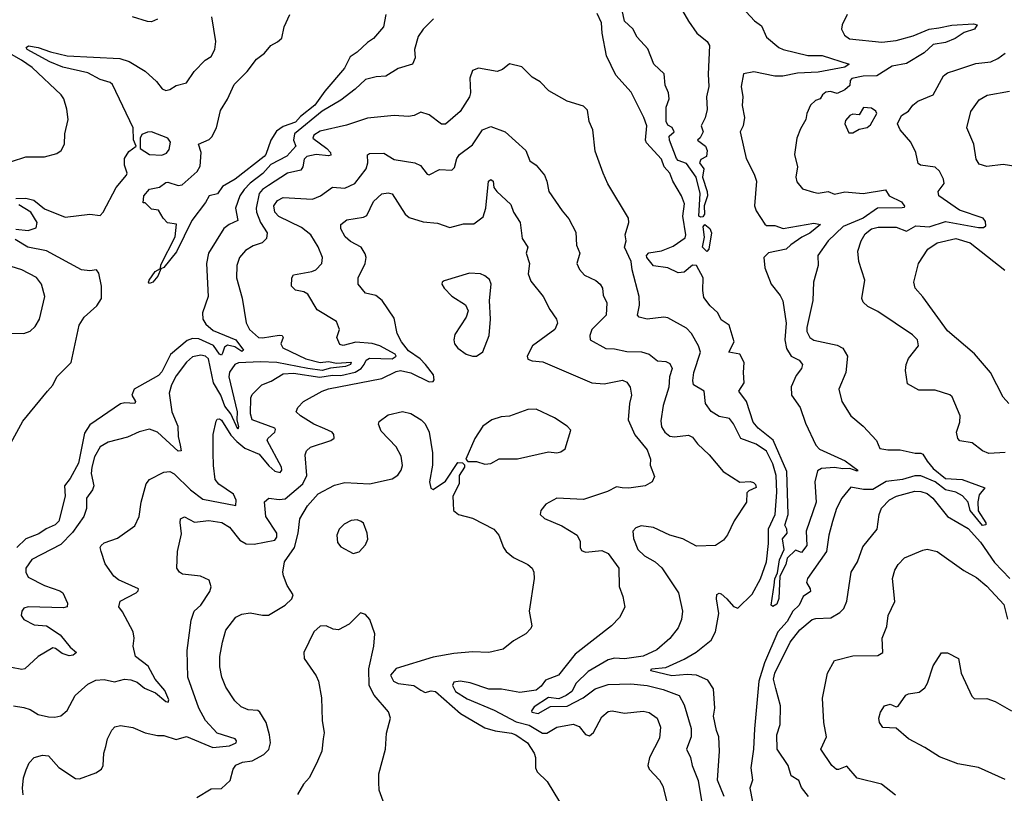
# Model space of a CAD drawing. Extents: x 1268547 to 1425625, y 515768 to 616754.
# Tile 78 of 256: x 1288435 to 1293221, y 605360 to 609120. Entities that reach past the tile are written whole.
import ezdxf

# ---------------------------------------------------------------- set-up
doc = ezdxf.new("R2010")
doc.units = 0

msp = doc.modelspace()

# ---------------------------------------------------------------- linework, layer by layer
at = {"layer": '0CON10XD'}
for points in [[(1291645, 609182.9), (1291685, 609112.5), (1291725.6, 609055), (1291776, 609015), (1291788, 608995), (1291781.2, 608855), (1291784.5, 608795), (1291772.5, 608745), (1291775.7, 608684.3), (1291767.3, 608642.7), (1291747.5, 608605), (1291756.7, 608575), (1291743, 608547), (1291730, 608535), (1291767.5, 608505), (1291776.7, 608485), (1291772.5, 608455), (1291745, 608441.2), (1291738.6, 608425), (1291760, 608395), (1291753.3, 608355), (1291776.5, 608285), (1291777.1, 608265), (1291761.8, 608215), (1291762.5, 608175), (1291755, 608162.5), (1291745, 608160), (1291735.9, 608165.9), (1291741.5, 608275), (1291722.3, 608355), (1291675, 608421.4), (1291635, 608436.7), (1291627.5, 608445), (1291593, 608535), (1291591.1, 608555), (1291615.3, 608575), (1291606.2, 608596.2), (1291585, 608607.1), (1291576.9, 608625), (1291576.9, 608695), (1291591.3, 608735), (1291588.2, 608765), (1291571.9, 608801.9), (1291566.7, 608856.7), (1291517.6, 608905), (1291488.1, 608978.1), (1291435.3, 609035), (1291415.4, 609075.4), (1291373.6, 609113.6), (1291358.6, 609188.6)], [(1290446.7, 609125), (1290395.4, 609074.6), (1290371.7, 609038.3), (1290354.3, 608975.7), (1290357.1, 608935), (1290343.8, 608905), (1290275, 608882.5), (1290215, 608845.4), (1290167.6, 608842.4), (1290115, 608829.1), (1290065, 608782.1), (1289995, 608729.6), (1289904.7, 608675.3), (1289770.9, 608565), (1289765.4, 608535.4), (1289776.6, 608505), (1289732.7, 608457.3), (1289655, 608416.2), (1289616.9, 608373.1), (1289555, 608325.4), (1289525.9, 608295), (1289505, 608264.6), (1289483.7, 608205), (1289494.4, 608145), (1289452, 608125), (1289426.9, 608105), (1289352.2, 607985), (1289342.1, 607935), (1289350, 607775), (1289322.8, 607695), (1289324.2, 607665), (1289339.9, 607639.9), (1289375, 607610.6), (1289485, 607565.2), (1289523.1, 607515), (1289515, 607507.8), (1289480.9, 607530.9), (1289445, 607539), (1289430.8, 607529.2), (1289420.5, 607499.5), (1289415, 607490), (1289405, 607494.6), (1289376.8, 607536.8), (1289305, 607568.7), (1289275, 607571.4), (1289248.3, 607561.7), (1289167.3, 607492.7), (1289125, 607408.7), (1289109.7, 607390.3), (1288991.2, 607325), (1288979.2, 607295), (1288997.9, 607265), (1288994.4, 607255.6), (1288945, 607257.9), (1288925, 607253.1), (1288775, 607151), (1288749.9, 607110.1), (1288719.6, 606965), (1288679.5, 606890.5), (1288652.6, 606855), (1288655.1, 606805), (1288625, 606683.6), (1288607.7, 606665), (1288563.8, 606646.2), (1288528.1, 606621.9), (1288465, 606597.8), (1288420.4, 606555)], [(1288524.8, 608985.2), (1288585, 608963.4), (1288665, 608945.2), (1288922.1, 608932.1), (1288966.8, 608916.8), (1289045, 608870), (1289099.7, 608819.7), (1289127.5, 608785), (1289145, 608776.7), (1289165, 608781.2), (1289195, 608800), (1289245, 608813.3), (1289282, 608868), (1289336.6, 608923.4), (1289365, 608942), (1289382.9, 608975), (1289388.1, 609015), (1289368.8, 609135)], [(1289105, 609123.3), (1289075, 609110), (1289055, 609111.2), (1288983.3, 609135)], [(1290213.6, 609145), (1290202.2, 609085), (1290155, 609029.2), (1290125, 609010), (1290075, 608962.2), (1290040.4, 608939.6), (1290012.9, 608885), (1289917, 608773), (1289869.6, 608705), (1289800, 608650), (1289775, 608622.5), (1289715, 608600.8), (1289682.1, 608577.9), (1289654.6, 608535), (1289631.5, 608465), (1289622.2, 608455), (1289482.5, 608345), (1289420.5, 608309.5), (1289396.4, 608273.6), (1289355, 608264.6), (1289338.2, 608231.8), (1289271.8, 608145), (1289197.5, 607992.5), (1289135, 607916.5), (1289121.2, 607908.8), (1289105.6, 607874.4), (1289081.9, 607845), (1289065, 607837.5), (1289060, 607845), (1289063.9, 607855), (1289093.3, 607896.7), (1289118.3, 607911.7), (1289121.3, 607928.7), (1289189.5, 608065), (1289197, 608127), (1289153, 608133), (1289132.5, 608155), (1289110, 608195), (1289075, 608200), (1289045, 608230), (1289035, 608230), (1289037.5, 608265), (1289065, 608296), (1289113.9, 608306.1), (1289145, 608328.8), (1289155, 608331.2), (1289204.6, 608314.6), (1289225, 608318.2), (1289297.6, 608382.4), (1289311.8, 608408.2), (1289317.1, 608475), (1289302.9, 608515), (1289355, 608537.5), (1289369.3, 608550.7), (1289390.9, 608595), (1289411.3, 608678.7), (1289445.4, 608734.6), (1289477.1, 608805), (1289540.9, 608869.1), (1289585, 608927.9), (1289625, 608957.5), (1289654.9, 608995.1), (1289687.7, 609012.3), (1289708.6, 609031.4), (1289719.4, 609085), (1289748.3, 609145)], [(1291965, 609159.2), (1292006.2, 609115), (1292040.9, 609090.9), (1292064.2, 609035), (1292125, 608985.5), (1292145.3, 608975.3), (1292265, 608945.9), (1292335, 608946), (1292466.7, 608905), (1292445, 608889.7), (1292315.2, 608864.8), (1292215, 608861.2), (1292143.3, 608846.7), (1292105, 608846.7), (1292003.8, 608866.2), (1291953.1, 608856.9), (1291942, 608795), (1291949.2, 608745), (1291946.1, 608703.9), (1291958, 608645), (1291950.8, 608605), (1291936.7, 608575), (1291954.1, 608495.9), (1291966.2, 608445), (1292005, 608369.2), (1292015.3, 608335), (1292006.7, 608215), (1292015, 608191.2), (1292056, 608126), (1292065, 608120.4), (1292105, 608119.4), (1292145, 608106), (1292295, 608131.2), (1292326.7, 608125), (1292275, 608082.5), (1292236.1, 608063.9), (1292183.1, 608026.9), (1292160.8, 608005), (1292075, 607986.9), (1292051.5, 607965), (1292057.1, 607915), (1292087.9, 607835), (1292130.7, 607780.7), (1292144.1, 607754.1), (1292159.7, 607645), (1292154.4, 607565), (1292162, 607522), (1292184.5, 607484.5), (1292222.9, 607465), (1292239.6, 607445), (1292235.4, 607425), (1292209.6, 607390.4), (1292184.4, 607335.6), (1292186.6, 607295), (1292228.2, 607235), (1292255, 607158.8), (1292305, 607052.5), (1292323, 607033), (1292446.7, 606976.7), (1292508.8, 606931.2), (1292505, 606926.7), (1292469.6, 606939.6), (1292435, 606937.3), (1292394.5, 606944.5), (1292331.7, 606938.3), (1292312.1, 606927.9), (1292300.3, 606875), (1292306.8, 606775), (1292257.3, 606635), (1292260, 606565), (1292235, 606530), (1292205, 606542.5), (1292165, 606502.5), (1292158.2, 606471.8), (1292129.6, 606415), (1292125, 606307.5), (1292115, 606279.5), (1292095, 606269.1), (1292087.8, 606275), (1292101.6, 606371.6), (1292105, 606402.2), (1292118.5, 606431.5), (1292127.8, 606495), (1292150.5, 606545), (1292143.1, 606596.9), (1292164.4, 606625), (1292164, 606645), (1292154.3, 606664.3), (1292169.7, 606715), (1292162.8, 606925), (1292097, 607077), (1292024.7, 607135), (1292000.3, 607165), (1291967, 607265), (1291930.4, 607315), (1291956.7, 607355), (1291952.4, 607405), (1291956.3, 607455), (1291935, 607494.3), (1291881.5, 607505), (1291907.7, 607555), (1291883.6, 607635), (1291845, 607661.5), (1291828, 607695), (1291790.4, 607730.4), (1291760.5, 607770.5), (1291754.7, 607805), (1291756.6, 607865), (1291724.2, 607925), (1291705, 607927.1), (1291665, 607893.8), (1291635, 607889.8), (1291585, 607913.7), (1291515, 607923.3), (1291482.4, 607965), (1291481.6, 607975), (1291493.2, 607986.8), (1291555, 607996.7), (1291610.9, 608019.1), (1291669.7, 608060.3), (1291672.6, 608075), (1291657.4, 608165), (1291666.7, 608225), (1291651.4, 608265), (1291609.4, 608335), (1291595.5, 608375), (1291566.9, 608405), (1291555, 608443.3), (1291481.6, 608521.6), (1291477.1, 608535), (1291482.5, 608605), (1291468.9, 608645), (1291407.6, 608767.6), (1291331.5, 608851.5), (1291286.6, 608945), (1291265.6, 609055), (1291262, 609105), (1291240.9, 609150.9)], [(1292456.7, 609145), (1292432, 609095), (1292428.8, 609075), (1292443.8, 609045), (1292467.9, 609027.9), (1292625, 609011.2), (1292695, 609019.5), (1292777.7, 609042.3), (1292855, 609073.6), (1292901.6, 609081.6), (1292965, 609093.8), (1293070.9, 609100.9), (1293088, 609095), (1293075.6, 609075), (1293025, 609058.8), (1292981, 609029), (1292935, 609009.2), (1292875, 608999.1), (1292830.8, 608959.2), (1292745, 608906.9), (1292675, 608894.2), (1292601.7, 608848.3), (1292535, 608846.6), (1292480, 608835), (1292471.6, 608825), (1292469.9, 608800.1), (1292445, 608779.6), (1292407.9, 608762.1), (1292375, 608771.2), (1292352.6, 608767.4), (1292336.8, 608755), (1292325.8, 608735), (1292302.8, 608727.2), (1292277.7, 608705), (1292261.2, 608665), (1292256.5, 608635), (1292229.6, 608590.4), (1292211.9, 608545), (1292200.9, 608465), (1292215.7, 608405), (1292207.7, 608355), (1292212.7, 608332.7), (1292239, 608299), (1292292.5, 608282.5), (1292315, 608277.5), (1292365, 608285.5), (1292395, 608272.8), (1292445, 608284.5), (1292535, 608276.2), (1292643.6, 608293.6), (1292661.5, 608265), (1292720.7, 608235), (1292735.5, 608214.5), (1292733, 608207), (1292724.7, 608205.3), (1292604.9, 608205.1), (1292534.1, 608155), (1292438, 608115), (1292363.6, 608045), (1292314.3, 607975), (1292315.8, 607925), (1292293.3, 607845), (1292289.1, 607755), (1292260, 607625), (1292260.9, 607605), (1292275, 607575.8), (1292295, 607562.5), (1292408.3, 607538.3), (1292435, 607524.3), (1292457.8, 607485), (1292450.9, 607405), (1292415.7, 607325), (1292430, 607265), (1292474.6, 607194.6), (1292534.2, 607144.2), (1292598.8, 607075), (1292615, 607036), (1292655, 607029.1), (1292715, 607029.8), (1292786.8, 607013.2), (1292815, 607013.9), (1292825, 607009.2), (1292845, 606974.1), (1292875, 606938.7), (1292935, 606891.2), (1293016, 606886), (1293126.2, 606845), (1293098.5, 606811.5), (1293092.2, 606777.8), (1293093.4, 606733.4), (1293130.6, 606675), (1293130, 606665), (1293115, 606661.5), (1293055, 606734.4), (1293044.2, 606775), (1293016.8, 606806.8), (1292985, 606823.3), (1292935, 606834.9), (1292885, 606874.3), (1292815, 606904.2), (1292785, 606903.6), (1292725, 606884.9), (1292645.6, 606875.6), (1292582.3, 606837.7), (1292536.5, 606836.5), (1292475, 606848.5), (1292431.4, 606795), (1292404.4, 606745), (1292385, 606681.2), (1292367.8, 606615), (1292356.3, 606535), (1292263.2, 606405), (1292259.7, 606385), (1292277.5, 606355), (1292278.8, 606341.2), (1292242.4, 606317.6), (1292222.7, 606275), (1292192.8, 606245), (1292165.2, 606195), (1292120.2, 606145), (1292055.7, 605994.3), (1292027.2, 605905), (1292007, 605673), (1292001.9, 605575), (1291987.9, 605485), (1291997.3, 605425), (1291983.7, 605385), (1292010.8, 605245)], [(1288395, 608431.8), (1288465, 608453.5), (1288555, 608454.2), (1288615, 608470.8), (1288636, 608485), (1288652, 608515), (1288654.4, 608565), (1288670, 608635), (1288664.4, 608685), (1288649.4, 608735), (1288636.9, 608755), (1288495, 608887.5), (1288443.7, 608923.7), (1288325, 608990.8)], [(1288415, 608251.5), (1288465, 608253.1), (1288503.1, 608243.1), (1288555, 608200.8), (1288655, 608160), (1288775.9, 608175.9), (1288825, 608168.8), (1288840.8, 608185), (1288904, 608305), (1288953.3, 608365), (1288956.7, 608375), (1288943.9, 608413.9), (1288944, 608445), (1288965, 608480), (1289000, 608505), (1288987, 608537), (1288985.6, 608595), (1288885.8, 608805), (1288875, 608815.4), (1288825, 608829.5), (1288765, 608862.7), (1288645, 608890.1), (1288581.6, 608915), (1288471.6, 608975), (1288465.4, 608985), (1288477.3, 608992.7), (1288524.8, 608985.2)], [(1293225, 607017.3), (1293145, 607012.5), (1293115, 607024.2), (1293065, 607063.8), (1293005, 607073.8), (1292994, 607085), (1292988, 607115), (1293004.2, 607165), (1293005.8, 607195), (1292967.2, 607287.2), (1292955, 607296.7), (1292885, 607319.4), (1292805, 607320), (1292750.3, 607350.3), (1292740, 607415), (1292744, 607445), (1292755.6, 607474.4), (1292803.8, 607535), (1292798.1, 607565), (1292775, 607588.1), (1292605, 607702.5), (1292556.4, 607726.4), (1292535, 607747.5), (1292528.8, 607765), (1292543.1, 607855), (1292513.6, 607945), (1292508.9, 607995), (1292525, 608046), (1292545, 608078.9), (1292575, 608104.5), (1292608.2, 608111.8), (1292695, 608112.7), (1292745, 608092.7), (1292791, 608119), (1292855, 608114.3), (1292935, 608139.6), (1293095, 608110.3), (1293119.3, 608110.7), (1293130.8, 608119.2), (1293129.7, 608139.7), (1293118, 608155), (1293002.9, 608195), (1292902, 608265), (1292898.8, 608285), (1292927.5, 608325), (1292924.4, 608345), (1292905, 608384.2), (1292885, 608403.3), (1292813.8, 608413.8), (1292802.1, 608422.1), (1292790, 608475), (1292765.6, 608525.6), (1292714.4, 608584.4), (1292702, 608615), (1292721.2, 608655), (1292755, 608676.2), (1292776, 608705), (1292800, 608725), (1292875, 608755.8), (1292925, 608847.5), (1292945, 608861.4), (1292984.6, 608875.4), (1293082.9, 608907.1), (1293154.3, 608915.7), (1293188.8, 608931.2), (1293225, 608957.1)], [(1291871.1, 606305), (1291905, 606268.6), (1291925, 606260.8), (1291995, 606328.8), (1292035, 606403.1), (1292065.2, 606485), (1292074.8, 606575.2), (1292074.6, 606645.4), (1292106.9, 606715), (1292114.6, 606824.6), (1292112.4, 606905), (1292095, 606962.5), (1292065, 607022.9), (1292015, 607056.8), (1291940, 607085), (1291905, 607155.8), (1291885, 607181.4), (1291835, 607191.5), (1291795, 607216.4), (1291767.9, 607255), (1291761.2, 607315), (1291710, 607345), (1291706, 607366), (1291711.8, 607405), (1291743.2, 607505), (1291734.6, 607535), (1291699.5, 607595), (1291675, 607621.9), (1291585, 607670.6), (1291565, 607674.3), (1291485, 607664.6), (1291445, 607674.4), (1291437.1, 607685), (1291447.8, 607732.2), (1291445.2, 607775.2), (1291411.2, 607905), (1291406.8, 607945), (1291374.4, 608015), (1291382, 608045), (1291378, 608075), (1291395.8, 608135), (1291394.2, 608155), (1291293.2, 608323.2), (1291270.6, 608375), (1291232.1, 608482.1), (1291220, 608585), (1291202.9, 608625), (1291195, 608680), (1291175, 608700), (1291095, 608723.8), (1291006.7, 608775), (1290965, 608818), (1290925, 608841.2), (1290875, 608892), (1290815, 608906.5), (1290781.7, 608878.3), (1290755, 608868.6), (1290665, 608884.2), (1290635.8, 608874.2), (1290623, 608837), (1290625.6, 608765), (1290620.6, 608745), (1290575, 608673.5), (1290505, 608611.9), (1290485, 608611.9), (1290425, 608657.8), (1290385, 608670.8), (1290352.5, 608655), (1290325, 608650), (1290255, 608655.5), (1290125, 608642), (1290022.3, 608607.7), (1289895, 608579.1), (1289865, 608559.5), (1289860, 608545), (1289926.9, 608495), (1289945.3, 608475), (1289947.6, 608462.4), (1289935, 608458.4), (1289875.5, 608465.5), (1289830, 608455), (1289818.1, 608441.9), (1289810.9, 608405), (1289800.3, 608389.7), (1289735.8, 608374.2), (1289644.4, 608314.4), (1289614.7, 608295), (1289598.9, 608275), (1289584.8, 608205), (1289586.2, 608185), (1289605.2, 608135), (1289637.7, 608085), (1289633.6, 608056.4), (1289613.8, 608036.2), (1289569.3, 608020.7), (1289531.5, 607998.5), (1289502.5, 607965), (1289490, 607925), (1289489.2, 607865), (1289516.7, 607766.7), (1289535, 607647.5), (1289551.1, 607615), (1289595, 607575.4), (1289615, 607573.7), (1289695, 607587.8), (1289710.8, 607585), (1289714.6, 607575), (1289704.3, 607545), (1289714.2, 607525), (1289825, 607471.4), (1289895, 607454.6), (1289935, 607459.6), (1289975, 607450.9), (1290045, 607456), (1290043.1, 607445), (1290017.5, 607435), (1289945, 607426.6), (1289905, 607415.6), (1289834.5, 607424.5), (1289685, 607454.3), (1289605, 607457.9), (1289497.8, 607452.2), (1289479.6, 607445), (1289455, 607407.3), (1289451.2, 607385), (1289491.2, 607215), (1289490.5, 607175), (1289498.9, 607141.1), (1289495, 607130.9), (1289460.4, 607205), (1289432, 607242), (1289411.8, 607295), (1289376.6, 607355), (1289351.9, 607471.9), (1289336.9, 607485), (1289315, 607490.7), (1289275, 607482.1), (1289245, 607456.2), (1289195, 607390), (1289171.9, 607345), (1289161.8, 607305), (1289173.9, 607215), (1289203.8, 607145), (1289204.6, 607095), (1289215, 607052.5), (1289219.5, 607025), (1289205, 607024.1), (1289105, 607116.2), (1289065, 607130), (1289015, 607116.9), (1288959.2, 607090.8), (1288865, 607066.8), (1288826.3, 607043.7), (1288798.7, 606995), (1288785.4, 606945), (1288781.5, 606915), (1288794.5, 606855), (1288788.9, 606835), (1288759.5, 606795), (1288760, 606745), (1288746.2, 606705), (1288691.9, 606628.1), (1288635, 606569.1), (1288493.4, 606496.6), (1288464.4, 606455), (1288463.8, 606435), (1288475, 606411.5), (1288555, 606370.8), (1288630, 606345), (1288643.8, 606335), (1288667.5, 606285), (1288665, 606267.5), (1288647.8, 606262.2), (1288475, 606266.8), (1288455, 606260), (1288444.5, 606245), (1288442.2, 606225), (1288454.4, 606205), (1288505, 606179.3), (1288565, 606174.4), (1288630.6, 606130.6), (1288680.3, 606070.3), (1288710, 606045), (1288695, 606031.2), (1288675, 606029.2), (1288640.2, 606040.2), (1288608, 606065), (1288595, 606066.7), (1288524.1, 606025.9), (1288460, 605965), (1288445, 605962), (1288395, 605971.9)], [(1293285.8, 608405), (1293215, 608417.4), (1293135, 608407.5), (1293097.9, 608417.9), (1293083, 608443), (1293071.8, 608515), (1293038.2, 608595), (1293058.5, 608675), (1293099, 608731), (1293136.9, 608753.1), (1293245, 608773.5)], [(1292465, 608570.5), (1292485, 608571.3), (1292515, 608588.3), (1292554.2, 608595.8), (1292570.8, 608609.2), (1292600.3, 608665), (1292596.5, 608676.5), (1292575, 608689.8), (1292536.6, 608693.4), (1292515, 608657.3), (1292485, 608661.6), (1292470.5, 608655), (1292448.9, 608631.1), (1292445.9, 608615), (1292465, 608570.5)], [(1288405, 605785.4), (1288455, 605778.2), (1288485, 605767.7), (1288525, 605742.7), (1288575, 605731.8), (1288605, 605730), (1288635, 605737.1), (1288665, 605762.9), (1288704.4, 605835), (1288765, 605891.5), (1288805, 605911.1), (1288845, 605913.9), (1288895, 605902.2), (1288944.1, 605915.9), (1288975, 605911.8), (1289005, 605900), (1289042, 605872), (1289095, 605848.9), (1289145, 605806.2), (1289156.3, 605803.7), (1289158.8, 605815), (1289139.7, 605859.7), (1289093.6, 605915), (1289059.1, 605979.1), (1288998.1, 606025), (1288985.8, 606075), (1288991.4, 606115), (1288985.7, 606145), (1288935, 606242), (1288917.1, 606267.1), (1288922.5, 606295), (1289000, 606335), (1289011.2, 606345), (1289012, 606355), (1288915, 606398.4), (1288891.8, 606415), (1288850, 606475), (1288830, 606535), (1288826.2, 606555), (1288831.2, 606565), (1288845, 606577.1), (1288910.2, 606599.8), (1288995, 606661.2), (1289014.7, 606705.3), (1289024.7, 606775), (1289048.5, 606865), (1289065, 606885.6), (1289135, 606920.6), (1289165, 606924.2), (1289185, 606913.1), (1289264.9, 606834.9), (1289325, 606789.5), (1289485, 606758.8), (1289486.2, 606785), (1289473.3, 606815), (1289402.7, 606862.7), (1289385.5, 606885), (1289375.8, 606954.2), (1289375.5, 607014.5), (1289374.5, 607105), (1289390.3, 607169.7), (1289395, 607178.8), (1289405, 607180), (1289415, 607174), (1289461.2, 607101.2), (1289489.6, 607069.6), (1289528.7, 607038.7), (1289598.8, 607008.8), (1289645, 606951.4), (1289675, 606925.4), (1289700.9, 606919.1), (1289708.6, 606931.4), (1289707.5, 606945), (1289637.3, 607075), (1289640, 607085), (1289674, 607115), (1289678.3, 607128.3), (1289675.2, 607135.2), (1289565, 607175.6), (1289556.1, 607205), (1289558.1, 607281.9), (1289565, 607298.8), (1289611.2, 607345), (1289657, 607363), (1289715, 607399.5), (1289765, 607402.6), (1289893.3, 607383.3), (1289955, 607392.6), (1289995, 607391.1), (1290065, 607406.5), (1290094.5, 607425), (1290108.9, 607445), (1290118.4, 607465), (1290135, 607475.2), (1290245, 607472.5), (1290264, 607485), (1290260, 607495), (1290185, 607534.5), (1290147.3, 607547.3), (1290067.7, 607552.3), (1290007.1, 607537.1), (1289991.3, 607541.3), (1289976, 607575), (1289988.8, 607615), (1289975, 607653.3), (1289880.9, 607710.9), (1289835, 607785.6), (1289815, 607797.8), (1289775, 607805.8), (1289756, 607825), (1289758, 607865), (1289765, 607880), (1289855, 607896.5), (1289874.7, 607905.3), (1289903.3, 607935), (1289906.8, 607965), (1289885, 608017.1), (1289849.6, 608075), (1289805, 608110.7), (1289694.5, 608164.5), (1289674.8, 608185), (1289670.5, 608215), (1289687.9, 608242.1), (1289715, 608255.6), (1289858.2, 608248.2), (1289896.4, 608263.6), (1289955, 608306.9), (1290015, 608301.2), (1290064.3, 608325), (1290118.8, 608395), (1290126.7, 608425), (1290125.8, 608464.2), (1290135, 608470), (1290205, 608470.9), (1290255, 608441.1), (1290355.3, 608425.3), (1290382.5, 608412.5), (1290415, 608370), (1290425, 608365.6), (1290475, 608391.6), (1290535, 608388.9), (1290548.1, 608401.9), (1290560, 608445), (1290571.9, 608465), (1290635, 608511.9), (1290684.6, 608585.4), (1290725, 608601.4), (1290795, 608575.7), (1290894.5, 608485), (1290915, 608434), (1290945, 608413.8), (1290985, 608364.3), (1290997.5, 608335), (1291007.1, 608285), (1291071.2, 608191.2)], [(1289125, 608462.7), (1289147.8, 608472.2), (1289160.6, 608489.4), (1289167.1, 608525), (1289155, 608544.4), (1289075, 608574.6), (1289055, 608574.4), (1289028.3, 608561.7), (1289020, 608545), (1289020, 608495), (1289065.7, 608465.7), (1289125, 608462.7)], [(1290113.2, 607983.2), (1290094.2, 608014.2), (1290042.3, 608042.3), (1290017.3, 608065), (1289995, 608103.3), (1289995.8, 608125), (1290025, 608148.2), (1290105, 608160), (1290121.9, 608168.1), (1290155, 608236.5), (1290195, 608273.8), (1290225, 608279.6), (1290245, 608273.5), (1290308.5, 608175), (1290328.5, 608158.5), (1290395, 608138.4), (1290465, 608132.2), (1290525, 608110.5), (1290591.5, 608128.5), (1290641.3, 608128.7), (1290687.4, 608162.6), (1290700.8, 608205), (1290713.8, 608335), (1290725, 608343.3), (1290735.7, 608335.7), (1290740, 608305), (1290753.8, 608285), (1290821.7, 608221.7), (1290835.6, 608185), (1290867.1, 608135), (1290876.6, 608056.6), (1290904.2, 608015), (1290895.7, 607985), (1290913.1, 607935), (1290906.9, 607885), (1290919.1, 607849.1), (1290979.2, 607775), (1291011.3, 607711.3), (1291044, 607665), (1291048.6, 607645), (1291035.8, 607615), (1290926.7, 607535), (1290900.8, 607485), (1290905, 607470), (1290925, 607461.9), (1290978.1, 607458.1), (1291215.5, 607355.5), (1291275, 607350), (1291365, 607369.2), (1291385, 607358.5), (1291402.2, 607335), (1291408.9, 607295), (1291398.1, 607255), (1291392.7, 607175), (1291425, 607103.3), (1291485, 607030), (1291500, 606985), (1291498.8, 606955), (1291519.7, 606900.3), (1291508.8, 606875), (1291475, 606854.3), (1291395, 606843.1), (1291362.5, 606845), (1291335, 606850), (1291292.5, 606827.5), (1291175, 606788.9), (1291045, 606794.7), (1290992, 606765), (1290968, 606735), (1290964, 606715), (1290985, 606696), (1291070.3, 606660.3), (1291144.3, 606615), (1291158.6, 606585), (1291158.8, 606555), (1291165, 606541.2), (1291185, 606532.9), (1291265, 606540.4), (1291295, 606526.5), (1291346.5, 606455), (1291348.2, 606365), (1291366.9, 606316.9), (1291375.6, 606265), (1291350.8, 606215), (1291310.8, 606175), (1291135, 606036.6), (1291053.6, 605935), (1290990, 605910), (1290968.7, 605881.3), (1290945, 605860.9), (1290865, 605850.8), (1290776.4, 605866.4), (1290715, 605867.2), (1290625, 605896.8), (1290575, 605904.7), (1290545, 605900.6), (1290538.9, 605885), (1290552.3, 605855), (1290610.1, 605820.1), (1290740.4, 605765), (1290847, 605707), (1290911.2, 605691.2), (1290975, 605652.2), (1290997.5, 605652.5), (1291045, 605681.8), (1291125, 605696.5), (1291154.2, 605685), (1291185, 605645.7), (1291205, 605640), (1291224.1, 605655.9), (1291265, 605732.5), (1291295, 605757.5), (1291315, 605760.6), (1291375, 605749.6), (1291465, 605758.9), (1291495, 605752.7), (1291533.1, 605725), (1291548.9, 605681.1), (1291545, 605628), (1291496.3, 605533.7), (1291487.9, 605495), (1291495, 605478.1), (1291544.5, 605425), (1291561.2, 605395), (1291596.4, 605253.6)], [(1288415, 608102), (1288475, 608095.5), (1288515, 608108), (1288519.5, 608135), (1288488.8, 608185), (1288430, 608220)], [(1291071.2, 608191.2), (1291103.2, 608153.2), (1291137.9, 608087.9), (1291140.6, 608025), (1291156.5, 607985), (1291143.3, 607935), (1291155.5, 607905.5), (1291179.3, 607879.3), (1291235, 607852.9), (1291255.8, 607835), (1291268.1, 607815), (1291270.8, 607780.8), (1291288.9, 607745), (1291285.4, 607685), (1291215.4, 607615), (1291205.4, 607585), (1291208.1, 607565), (1291282.9, 607522.9), (1291325, 607521.3), (1291385, 607507.8), (1291456.7, 607506.7), (1291495, 607494.2), (1291535, 607461.9), (1291575, 607459.5), (1291595, 607450), (1291605.9, 607425), (1291592.7, 607385), (1291589.3, 607335), (1291561.7, 607245), (1291551.5, 607171.5), (1291555, 607141.2), (1291570.5, 607115), (1291595, 607095.6), (1291617.8, 607092.2), (1291685, 607101.8), (1291705, 607090.6), (1291729.6, 607059.6), (1291786, 607005), (1291854.6, 606924.6), (1291935, 606872), (1291985, 606876), (1292001.7, 606871.7), (1292011.7, 606861.7), (1292013.6, 606846.4), (1291978.8, 606831.2), (1291969.3, 606820.7), (1291968, 606775), (1291906.7, 606685), (1291875, 606616), (1291855, 606590), (1291817.5, 606565), (1291725, 606561.4), (1291657.8, 606597.8), (1291595, 606614.5), (1291515, 606652.2), (1291455, 606660.4), (1291429.6, 606650.4), (1291415.6, 606635), (1291418.3, 606598.3), (1291439.5, 606545), (1291472.1, 606515), (1291523.2, 606485), (1291556.3, 606456.3), (1291637.5, 606335), (1291655.6, 606245), (1291651.1, 606205), (1291635.7, 606165), (1291595, 606112.9), (1291531.9, 606058.1), (1291465, 606027.5), (1291375, 606014.3), (1291325, 606017.8), (1291295, 606009.7), (1291197.7, 605952.3), (1291139.1, 605895), (1291118.4, 605855), (1291091.1, 605835), (1291055, 605820), (1291005, 605826), (1290935, 605780.6), (1290921.6, 605761.6), (1290923.3, 605755), (1290955, 605748.5), (1291015, 605782.4), (1291095.9, 605784.1), (1291173.1, 605825), (1291231.6, 605868.4), (1291295, 605888.8), (1291405, 605892.4), (1291485, 605884.1), (1291562, 605865), (1291639.4, 605835), (1291665, 605790), (1291697.9, 605675), (1291699.1, 605635), (1291675.5, 605575), (1291695.6, 605535), (1291703.3, 605495), (1291731.9, 605421.9), (1291751.8, 605305)], [(1291775, 607993.1), (1291753.5, 608015), (1291763.6, 608063.6), (1291756.6, 608113.4), (1291765, 608125.8), (1291788.5, 608105), (1291796.7, 608085), (1291784.5, 608005), (1291775, 607993.1)], [(1288381.8, 607045), (1288450.3, 607169.7), (1288570.4, 607315), (1288595.2, 607344.8), (1288615.2, 607384.8), (1288684.5, 607455), (1288723.9, 607636.1), (1288748.1, 607675), (1288809.6, 607730.4), (1288832.5, 607765), (1288832.3, 607825), (1288819.1, 607889.1), (1288807.5, 607905), (1288775, 607900), (1288735, 607904), (1288565, 607996.5), (1288474.7, 608014.7), (1288411.8, 608051.8)], [(1293242, 607255), (1293215.8, 607285), (1293154, 607405), (1293075, 607495.7), (1292945, 607608.8), (1292825, 607774.2), (1292787.1, 607815), (1292780.8, 607845), (1292803.6, 607935), (1292849.2, 608005), (1292895, 608036.3), (1292985, 608057.4), (1293055, 608035.9), (1293223.3, 607903.3)], [(1288452.2, 605352.2), (1288448.5, 605385), (1288453.5, 605435), (1288465.4, 605474.6), (1288480.9, 605509.1), (1288505, 605533.8), (1288545, 605545.6), (1288575, 605542.2), (1288625, 605486.5), (1288705, 605433.1), (1288725, 605431.1), (1288805, 605460), (1288831.7, 605478.3), (1288839.5, 605495), (1288843.1, 605555), (1288852.5, 605587.5), (1288861.9, 605625), (1288882, 605668), (1288896.9, 605683.1), (1288925, 605689.2), (1288985, 605680.5), (1289045, 605654.4), (1289105, 605642), (1289135, 605641.9), (1289195, 605622.5), (1289245, 605636.2), (1289373.8, 605583.8), (1289455, 605591.6), (1289486.6, 605605), (1289489.2, 605615), (1289481.2, 605625), (1289395, 605653.5), (1289338, 605715), (1289305.5, 605775), (1289252.1, 605925), (1289248.2, 606055), (1289268.3, 606201.7), (1289282.9, 606245), (1289315.6, 606275), (1289358.9, 606341.1), (1289366, 606364), (1289355.7, 606395.7), (1289313.3, 606415), (1289226.7, 606425), (1289211.2, 606435), (1289198, 606455), (1289201.1, 606535), (1289221.7, 606621.7), (1289213.9, 606676.1), (1289216.7, 606695), (1289235, 606703.8), (1289285, 606678.5), (1289353.5, 606686.5), (1289416.5, 606676.5), (1289455, 606654.6), (1289505, 606590.4), (1289535, 606572.9), (1289575, 606570.5), (1289675, 606591.5), (1289684.6, 606605), (1289684.6, 606625), (1289630.8, 606705), (1289623.7, 606776.3), (1289645.5, 606794.5), (1289695, 606788.1), (1289725, 606791), (1289810.9, 606865), (1289829.5, 606905), (1289822.7, 607005), (1289828.6, 607025), (1289847.4, 607042.6), (1289946.2, 607075), (1289963.3, 607086.7), (1289961.1, 607105), (1289953.2, 607115), (1289917.6, 607132.4), (1289864.3, 607154.3), (1289799.2, 607195), (1289778.8, 607215), (1289786, 607235), (1289814.7, 607265.3), (1289905, 607315.4), (1289935, 607326.6), (1290195, 607376.9), (1290265, 607410.8), (1290285, 607414.7), (1290335, 607403.8), (1290425, 607361.1), (1290445, 607361.4), (1290449.8, 607370.2), (1290445.4, 607395), (1290407.6, 607445), (1290381.5, 607471.5), (1290325, 607511.4), (1290290.9, 607555), (1290270, 607595), (1290255, 607670), (1290197.1, 607755), (1290165, 607780.6), (1290115, 607791.4), (1290080, 607835), (1290079.2, 607865), (1290114.6, 607935.4), (1290118.9, 607965), (1290113.2, 607983.2)], [(1288335, 607597.1), (1288454.4, 607595.6), (1288485, 607606.9), (1288510.5, 607629.5), (1288531.5, 607665), (1288556.1, 607775), (1288540, 607835), (1288516.8, 607866.8), (1288445, 607905.4), (1288335, 607938.2)], [(1290635, 607484.4), (1290655, 607484.4), (1290685, 607505.8), (1290717.3, 607585), (1290722.7, 607665), (1290717.5, 607755), (1290725.8, 607835), (1290717.9, 607857.9), (1290695, 607875.8), (1290675, 607885.7), (1290620.9, 607889.1), (1290498.3, 607851.7), (1290487.5, 607845), (1290486.7, 607835), (1290498, 607815), (1290535, 607777.1), (1290602, 607735), (1290614.3, 607705), (1290604.4, 607675), (1290550.3, 607589.7), (1290544.2, 607565), (1290547.5, 607545), (1290564.5, 607524.5), (1290605.4, 607495.4), (1290635, 607484.4)], [(1289295, 605340), (1289365, 605382), (1289415, 605384.2), (1289457, 605423), (1289472.6, 605477.4), (1289485, 605497.5), (1289518, 605512), (1289565, 605518.8), (1289620.9, 605549.1), (1289646, 605574), (1289653.3, 605605), (1289648.5, 605645), (1289632.5, 605705), (1289602.5, 605755), (1289592.4, 605762.4), (1289545, 605766.5), (1289510.4, 605780.4), (1289479.5, 605809.5), (1289435.8, 605875.8), (1289416.7, 605925), (1289407.8, 605975), (1289407.8, 606025), (1289420, 606095), (1289436.6, 606153.4), (1289485, 606216.4), (1289515, 606230.9), (1289555, 606237.3), (1289615, 606225.5), (1289643.2, 606226.8), (1289725.3, 606274.7), (1289757.5, 606305), (1289764.2, 606325), (1289735, 606371.2), (1289717, 606417), (1289714.2, 606435), (1289722.2, 606485), (1289770.5, 606555), (1289787.8, 606625), (1289795.5, 606695), (1289833, 606757), (1289885, 606816.2), (1289965, 606857.5), (1290015, 606871.3), (1290135, 606863.8), (1290245, 606888.6), (1290272.7, 606907.3), (1290289.5, 606930.5), (1290295.9, 606954.1), (1290288.7, 606998.7), (1290264.3, 607045), (1290191.3, 607121.3), (1290178.8, 607155), (1290182.3, 607167.7), (1290225, 607200), (1290295, 607215.6), (1290335, 607206), (1290386.2, 607175), (1290405, 607156.7), (1290425.5, 607115.5), (1290441.8, 607015), (1290440.6, 606955), (1290426.7, 606875), (1290433.6, 606843.6), (1290445, 606837.5), (1290505, 606877.5), (1290565, 606967.5), (1290587, 606967), (1290597, 606957), (1290596.7, 606945), (1290571.2, 606905), (1290570, 606865), (1290539.4, 606805), (1290540.9, 606770.9), (1290543.3, 606735), (1290566.7, 606715), (1290635, 606697.1), (1290740, 606645), (1290764, 606615), (1290785.6, 606555), (1290799.4, 606535), (1290835, 606506.5), (1290905, 606472), (1290925.7, 606455), (1290934.2, 606435), (1290935.6, 606405), (1290911.4, 606245), (1290924, 606175), (1290918.8, 606161.2), (1290894.3, 606135.7), (1290835, 606101.2), (1290785, 606061.2), (1290715, 606044.4), (1290635, 606048.6), (1290545, 606040.5), (1290445, 606021.8), (1290265, 605967.5), (1290237.3, 605935), (1290251.2, 605905), (1290275, 605894.8), (1290350, 605885), (1290385, 605861.8), (1290405, 605851.1), (1290435, 605858.8), (1290455, 605854.7), (1290577.9, 605747.9), (1290695, 605678.5), (1290745, 605663.8), (1290825, 605652.8), (1290846.5, 605645), (1290903.3, 605605), (1290935, 605556), (1290941.2, 605535), (1290942.2, 605485), (1290950.6, 605465), (1290998, 605418), (1291058.3, 605318.3)], [(1290695, 606960.4), (1290725, 606963.5), (1290765, 606985.8), (1290855, 606986.7), (1291005, 607020.8), (1291045, 607015.8), (1291065, 607020), (1291086.2, 607035), (1291113.3, 607125), (1291096.2, 607145), (1291034, 607185), (1290945, 607227.1), (1290905, 607225.7), (1290816.2, 607193.8), (1290775, 607190), (1290730, 607175), (1290685.8, 607145), (1290646.2, 607085), (1290602.5, 606985), (1290613.3, 606973.3), (1290655, 606972.9), (1290695, 606960.4)], [(1292268.2, 605345), (1292235, 605389.2), (1292222.6, 605422.6), (1292184.6, 605445), (1292170.6, 605495), (1292116.4, 605575), (1292114.6, 605645), (1292130.7, 605695), (1292132.9, 605785), (1292109.9, 605869.9), (1292099.3, 605915), (1292105.3, 605945), (1292179.6, 606095), (1292227.1, 606155), (1292287.1, 606205), (1292305, 606210.7), (1292377, 606213), (1292421.2, 606238.8), (1292440.9, 606259.1), (1292455.4, 606295), (1292475.5, 606435), (1292506.4, 606485), (1292532.1, 606557.9), (1292602.7, 606645), (1292612.7, 606715), (1292623.5, 606746.5), (1292662.8, 606787.2), (1292696, 606805), (1292785, 606828.7), (1292815, 606827.6), (1292845, 606818.2), (1292873.2, 606795), (1292945, 606706.2), (1293045, 606647.3), (1293105, 606580.4), (1293172.7, 606482.7), (1293247.5, 606405)], [(1290055, 606526.7), (1290085, 606533.8), (1290115, 606567.5), (1290126, 606595), (1290124.2, 606625), (1290105, 606673.3), (1290095, 606682), (1290075, 606689.4), (1290045, 606687.1), (1290011.1, 606668.9), (1289988, 606645), (1289976, 606615), (1289978.8, 606578.8), (1289995, 606558.8), (1290055, 606526.7)], [(1292691.2, 605351.2), (1292624.3, 605405), (1292505, 605434.6), (1292455, 605492.5), (1292415, 605475.7), (1292405, 605476.9), (1292382.9, 605495), (1292328.5, 605575), (1292356.9, 605635), (1292342.7, 605705), (1292336.6, 605823.4), (1292361.5, 605945), (1292395, 606006), (1292485, 606028.5), (1292605, 606030.9), (1292630, 606045), (1292626.2, 606115), (1292648.8, 606171.2), (1292656.5, 606225), (1292687.9, 606292.1), (1292677.5, 606405), (1292688.9, 606445), (1292705, 606472.5), (1292735.5, 606504.5), (1292825, 606542.9), (1292845, 606546.9), (1292895, 606535.6), (1293024.1, 606444.1), (1293085, 606409.5), (1293135, 606367.9), (1293217.8, 606277.8), (1293236, 606206)], [(1291858.2, 605345), (1291826.2, 605425), (1291836.8, 605565), (1291833.4, 605635), (1291821.2, 605665), (1291806.8, 605735), (1291814, 605775), (1291807.7, 605867.7), (1291779.6, 605909.6), (1291724.2, 605934.2), (1291678.2, 605938.2), (1291605, 605931.9), (1291502.5, 605955), (1291505, 605965.3), (1291575, 605971.7), (1291665, 606012.8), (1291722.9, 606047.1), (1291796, 606104), (1291817.5, 606145), (1291833.2, 606235), (1291821.6, 606305), (1291823.7, 606326.3), (1291835, 606333.6), (1291845, 606330), (1291871.1, 606305)], [(1290208.1, 605305), (1290181.8, 605375), (1290179.5, 605415), (1290180.5, 605455), (1290212.5, 605575), (1290218.1, 605651.9), (1290236.3, 605726.3), (1290226.6, 605756.6), (1290157.8, 605837.8), (1290133.6, 605883.6), (1290131.6, 605965), (1290155.5, 606075), (1290160, 606135), (1290136.7, 606205), (1290115, 606230), (1290091.7, 606238.3), (1290036.8, 606183.2), (1289985, 606154.4), (1289957.6, 606157.6), (1289925, 606174), (1289895, 606172.5), (1289864.4, 606145), (1289815.5, 606044.5), (1289816.5, 606015), (1289875, 605932), (1289887.5, 605905), (1289900.9, 605825), (1289904.4, 605715), (1289914.3, 605655), (1289910, 605625), (1289902.5, 605565), (1289882.6, 605517.4), (1289842.7, 605437.3), (1289814, 605405), (1289785.5, 605355)], [(1293225, 605426.7), (1293095, 605485.8), (1292995, 605504), (1292905, 605538), (1292835, 605583.8), (1292754.5, 605624.5), (1292695, 605676.2), (1292630.5, 605680.5), (1292613.8, 605705), (1292611.2, 605725), (1292618.8, 605755), (1292637.5, 605785), (1292665, 605793.3), (1292695, 605781.2), (1292705, 605783.8), (1292742.6, 605837.4), (1292755.4, 605844.6), (1292807.4, 605852.6), (1292835, 605873.3), (1292848, 605895), (1292875, 605980), (1292915, 606042.5), (1292945, 606043.8), (1292997.5, 606015), (1293011.2, 605945), (1293063.2, 605833.2), (1293075, 605820), (1293135, 605822), (1293176.8, 605806.8), (1293255, 605760.8)]]:
    msp.add_lwpolyline(points, dxfattribs=at)

doc.saveas('drawing.dxf')
